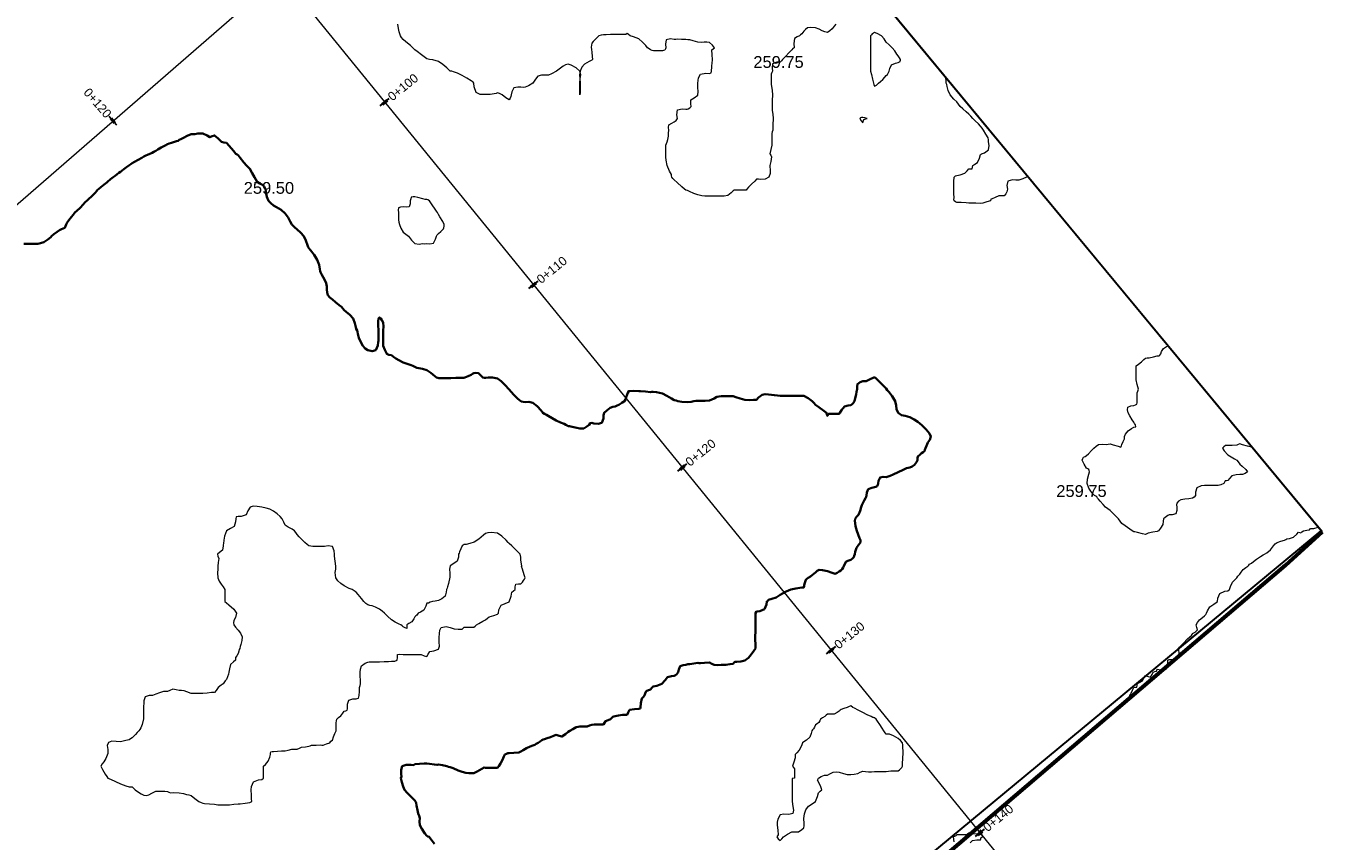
# Model space of a CAD drawing. Header units: millimetres. Extents: x -1567 to 968, y -503 to 481.
# Tile 29 of 49: x -794 to -739, y -44 to -9. Entities that reach past the tile are written whole.
import ezdxf

# ---------------------------------------------------------------- set-up
doc = ezdxf.new("R2010")
doc.units = ezdxf.units.MM
doc.layers.get('0').update_dxf_attribs({"lineweight": 0})
doc.layers.add('C-ROAD', color=7, linetype='Continuous', lineweight=0)
for name, color, linetype in [('C-ROAD-STAN-MAJR', 11, 'Continuous'), ('C-ROAD-TEXT', 11, 'Continuous'), ('C-TOPO', 7, 'Continuous'), ('C-TOPO-TEXT', 7, 'Continuous')]:
    doc.layers.add(name, color=color, linetype=linetype)
doc.styles.get("Standard").update_dxf_attribs({"font": 'arial.ttf'})

msp = doc.modelspace()

# ---------------------------------------------------------------- linework, layer by layer
at = {"lineweight": 30}
msp.add_line((-739.475, -30.761), (-820.439, 67.012), dxfattribs=at)
at = {"color": 30, "lineweight": 60, "flags": 128}
msp.add_lwpolyline([(-739.475, -30.761), (-741.035, -32.188), (-760.565, -48.848), (-784.988, -69.873), (-806.899, -86.9), (-832.483, -99.731), (-840.842, -103.021), (-855.486, -107.455), (-868.11, -110.379), (-867.075, -85.675), (-866.715, -66.449), (-865.48, -31.795), (-864.136, 10.372), (-863.462, 35.193), (-862.677, 58.462), (-845.256, 59.933), (-830.634, 63.621), (-820.439, 67.012)], dxfattribs=at)
at = {"color": 6, "lineweight": 30}
msp.add_lwpolyline([(-799.395, 41.6), (-856.812, -5.946), (-796.924, -78.268), (-739.507, -30.722)], close=True, dxfattribs=at)
at = {"layer": 'C-ROAD', "color": 8, "linetype": 'Continuous', "lineweight": 13, "flags": 128}
for points in [[(-842.394, 65.017), (-741.428, -58.97)], [(-842.394, 65.017), (-741.428, -58.97)], [(-881.356, -92.031), (-769.343, 5.309)]]:
    msp.add_lwpolyline(points, dxfattribs=at)
at = {"layer": 'C-ROAD-STAN-MAJR', "color": 14, "linetype": 'Continuous', "lineweight": 30, "true_color": 0xa50000}
for p, q in [((-779.443, -12.683), (-779.055, -12.367)), ((-790.614, -13.507), (-790.942, -13.13)), ((-773.129, -20.437), (-772.741, -20.121)), ((-766.814, -28.191), (-766.427, -27.875)), ((-760.5, -35.945), (-760.112, -35.629)), ((-754.185, -43.699), (-753.798, -43.384))]:
    msp.add_line(p, q, dxfattribs=at)
at = {"layer": 'C-ROAD-TEXT', "color": 1, "linetype": 'Continuous', "lineweight": 50}
for p, q in [((-779.346, -12.604), (-779.152, -12.446)), ((-790.696, -13.413), (-790.86, -13.224)), ((-773.032, -20.358), (-772.838, -20.2)), ((-766.717, -28.112), (-766.524, -27.954)), ((-760.403, -35.866), (-760.209, -35.708)), ((-754.088, -43.62), (-753.895, -43.463))]:
    msp.add_line(p, q, dxfattribs=at)
at = {"layer": 'C-TOPO', "color": 7, "linetype": 'Continuous', "lineweight": 9, "flags": 128}
for points in [[(-760.112, -9.214), (-760.172, -9.296), (-760.269, -9.413), (-760.367, -9.505), (-760.468, -9.563), (-760.578, -9.541), (-760.691, -9.491), (-760.81, -9.427), (-760.968, -9.364), (-761.165, -9.351), (-761.311, -9.371), (-761.401, -9.439), (-761.468, -9.508), (-761.512, -9.569), (-761.554, -9.628), (-761.603, -9.672), (-761.655, -9.714), (-761.754, -9.751), (-761.864, -9.817), (-761.885, -10.034), (-761.881, -10.214), (-761.934, -10.248), (-761.968, -10.307), (-762.071, -10.41), (-762.262, -10.6), (-762.375, -10.714), (-762.42, -10.771), (-762.468, -10.823), (-762.612, -10.831), (-762.79, -10.892), (-762.813, -11.076), (-762.79, -11.214), (-762.82, -11.272), (-762.851, -11.331), (-762.853, -11.522), (-762.851, -11.714), (-762.845, -11.779), (-762.838, -11.844), (-762.813, -12.024), (-762.789, -12.214), (-762.796, -12.295), (-762.804, -12.377), (-762.805, -12.545), (-762.804, -12.714), (-762.805, -12.795), (-762.804, -12.877), (-762.781, -13.042), (-762.76, -13.214), (-762.772, -13.305), (-762.785, -13.396), (-762.785, -13.561), (-762.785, -13.714), (-762.805, -13.785), (-762.825, -13.857), (-762.826, -14.036), (-762.825, -14.214), (-762.824, -14.285), (-762.825, -14.357), (-762.866, -14.534), (-762.901, -14.714), (-762.866, -14.782), (-762.831, -14.851), (-762.867, -15.041), (-762.906, -15.214), (-762.901, -15.28), (-762.889, -15.37), (-762.887, -15.552), (-762.945, -15.714), (-763.103, -15.787), (-763.288, -15.802), (-763.382, -15.799), (-763.468, -15.799), (-763.546, -15.872), (-763.68, -16.002), (-763.815, -16.136), (-763.89, -16.214), (-763.918, -16.264), (-763.968, -16.259), (-764.085, -16.261), (-764.298, -16.264), (-764.416, -16.266), (-764.468, -16.296), (-764.548, -16.379), (-764.692, -16.49), (-764.845, -16.519), (-764.968, -16.521), (-765.064, -16.522), (-765.161, -16.521), (-765.314, -16.519), (-765.468, -16.517), (-765.567, -16.519), (-765.665, -16.517), (-765.79, -16.5), (-765.968, -16.46), (-766.133, -16.398), (-766.313, -16.32), (-766.401, -16.281), (-766.468, -16.262), (-766.524, -16.214), (-766.637, -16.115), (-766.845, -15.933), (-766.968, -15.823), (-767.023, -15.767), (-767.068, -15.714), (-767.077, -15.656), (-767.084, -15.597), (-767.159, -15.456), (-767.266, -15.214), (-767.313, -14.988), (-767.326, -14.856), (-767.327, -14.785), (-767.326, -14.714), (-767.328, -14.536), (-767.326, -14.356), (-767.299, -14.284), (-767.269, -14.214), (-767.242, -14.111), (-767.213, -13.969), (-767.202, -13.835), (-767.198, -13.714), (-767.204, -13.596), (-767.19, -13.492), (-767.073, -13.412), (-766.968, -13.363), (-766.92, -13.335), (-766.876, -13.306), (-766.851, -13.261), (-766.831, -13.214), (-766.86, -13.059), (-766.831, -12.851), (-766.625, -12.807), (-766.468, -12.826), (-766.417, -12.822), (-766.367, -12.815), (-766.306, -12.772), (-766.246, -12.714), (-766.266, -12.59), (-766.261, -12.421), (-766.122, -12.335), (-765.968, -12.225), (-765.944, -12.078), (-765.962, -11.899), (-765.964, -11.718), (-765.937, -11.493), (-765.848, -11.334), (-765.62, -11.289), (-765.468, -11.307), (-765.399, -11.283), (-765.39, -11.214), (-765.376, -11.021), (-765.36, -10.821), (-765.346, -10.767), (-765.334, -10.714), (-765.359, -10.513), (-765.376, -10.306), (-765.31, -10.258), (-765.252, -10.214), (-765.337, -10.108), (-765.468, -9.998), (-765.579, -9.981), (-765.698, -9.983), (-765.824, -9.988), (-765.968, -9.983), (-766.157, -9.929), (-766.301, -9.88), (-766.384, -9.873), (-766.468, -9.87), (-766.652, -9.861), (-766.827, -9.854), (-766.898, -9.859), (-766.968, -9.864), (-767.116, -9.844), (-767.301, -9.88), (-767.337, -10.07), (-767.317, -10.214), (-767.338, -10.269), (-767.363, -10.318), (-767.414, -10.333), (-767.468, -10.343), (-767.651, -10.344), (-767.839, -10.343), (-767.904, -10.33), (-767.968, -10.311), (-768.031, -10.267), (-768.097, -10.214), (-768.174, -10.127), (-768.315, -9.973), (-768.468, -9.843), (-768.689, -9.751), (-768.83, -9.714), (-768.91, -9.66), (-768.968, -9.618), (-769.024, -9.658), (-769.098, -9.658), (-769.267, -9.657), (-769.468, -9.658), (-769.674, -9.66), (-769.859, -9.663), (-769.968, -9.669), (-770.068, -9.684), (-770.162, -9.714), (-770.238, -9.783), (-770.314, -9.868), (-770.401, -9.947), (-770.468, -10.02), (-770.482, -10.107), (-770.484, -10.198), (-770.478, -10.297), (-770.468, -10.407), (-770.447, -10.581), (-770.432, -10.714), (-770.468, -10.75), (-770.58, -10.794), (-770.77, -10.912), (-770.89, -11.045), (-770.961, -11.214), (-770.98, -11.359), (-770.971, -11.518), (-770.963, -11.714), (-770.96, -11.942), (-770.958, -12.133), (-770.965, -12.214), (-770.974, -12.133), (-770.974, -11.942), (-770.973, -11.714), (-770.954, -11.523), (-770.933, -11.369), (-770.975, -11.214), (-771.131, -11.062), (-771.333, -10.957), (-771.468, -10.915), (-771.577, -10.941), (-771.684, -10.998), (-771.796, -11.088), (-771.961, -11.214), (-772.17, -11.323), (-772.305, -11.377), (-772.386, -11.377), (-772.468, -11.375), (-772.592, -11.38), (-772.757, -11.425), (-772.85, -11.552), (-772.963, -11.714), (-773.153, -11.838), (-773.288, -11.893), (-773.377, -11.898), (-773.468, -11.896), (-773.603, -11.885), (-773.766, -11.916), (-773.853, -12.085), (-773.881, -12.214), (-773.898, -12.284), (-773.926, -12.358), (-773.968, -12.433), (-774.105, -12.336), (-774.267, -12.214), (-774.386, -12.163), (-774.468, -12.135), (-774.527, -12.154), (-774.604, -12.171), (-774.776, -12.198), (-774.968, -12.207), (-775.193, -12.197), (-775.366, -12.112), (-775.454, -11.873), (-775.462, -11.714), (-775.501, -11.68), (-775.582, -11.625), (-775.765, -11.505), (-775.968, -11.388), (-776.163, -11.301), (-776.331, -11.239), (-776.406, -11.214), (-776.468, -11.203), (-776.531, -11.151), (-776.613, -11.074), (-776.787, -10.923), (-776.968, -10.801), (-777.213, -10.731), (-777.355, -10.714), (-777.412, -10.703), (-777.468, -10.691), (-777.522, -10.649), (-777.581, -10.601), (-777.688, -10.518), (-777.866, -10.38), (-777.968, -10.301), (-778.01, -10.257), (-778.051, -10.214), (-778.158, -10.124), (-778.348, -9.965), (-778.468, -9.862), (-778.533, -9.788), (-778.586, -9.714), (-778.614, -9.632), (-778.635, -9.547), (-778.661, -9.396), (-778.689, -9.214)], [(-751.972, -15.669), (-752.016, -15.714), (-752.174, -15.776), (-752.343, -15.838), (-752.405, -15.839), (-752.468, -15.838), (-752.615, -15.826), (-752.806, -15.876), (-752.845, -16.069), (-752.827, -16.214), (-752.837, -16.273), (-752.85, -16.332), (-752.896, -16.411), (-752.968, -16.495), (-753.071, -16.498), (-753.187, -16.495), (-753.348, -16.568), (-753.468, -16.632), (-753.537, -16.645), (-753.55, -16.714), (-753.707, -16.763), (-753.87, -16.812), (-753.968, -16.822), (-754.17, -16.817), (-754.371, -16.811), (-754.468, -16.811), (-754.584, -16.803), (-754.787, -16.79), (-754.899, -16.783), (-754.968, -16.79), (-755.029, -16.757), (-755.093, -16.714), (-755.096, -16.653), (-755.093, -16.589), (-755.095, -16.402), (-755.097, -16.214), (-755.097, -16.149), (-755.097, -16.085), (-755.096, -15.894), (-755.093, -15.714), (-755.029, -15.652), (-754.968, -15.635), (-754.827, -15.604), (-754.638, -15.544), (-754.536, -15.44), (-754.468, -15.36), (-754.392, -15.362), (-754.321, -15.36), (-754.306, -15.29), (-754.292, -15.214), (-754.204, -15.162), (-754.095, -15.086), (-754.016, -14.898), (-753.968, -14.748), (-753.92, -14.714), (-753.797, -14.674), (-753.627, -14.555), (-753.602, -14.359), (-753.627, -14.214), (-753.631, -14.124), (-753.644, -14.037), (-753.736, -13.88), (-753.843, -13.714), (-753.903, -13.625), (-753.968, -13.54), (-754.057, -13.449), (-754.192, -13.315), (-754.294, -13.214), (-754.381, -13.12), (-754.468, -13.028), (-754.577, -12.933), (-754.724, -12.809), (-754.828, -12.714), (-754.899, -12.611), (-754.968, -12.507), (-755.099, -12.394), (-755.261, -12.214), (-755.339, -12.035), (-755.386, -11.861), (-755.402, -11.78), (-755.423, -11.714), (-755.43, -11.631), (-755.434, -11.488)], [(-742.42, -27.166), (-742.468, -27.166), (-742.529, -27.152), (-742.64, -27.121), (-742.845, -27.064), (-742.968, -27.034), (-743.031, -27.06), (-743.093, -27.088), (-743.284, -27.096), (-743.468, -27.099), (-743.523, -27.1), (-743.577, -27.105), (-743.645, -27.151), (-743.704, -27.214), (-743.632, -27.323), (-743.468, -27.491), (-743.328, -27.585), (-743.187, -27.661), (-743.097, -27.714), (-743.031, -27.798), (-742.968, -27.887), (-742.864, -27.982), (-742.714, -28.119), (-742.641, -28.214), (-742.74, -28.289), (-742.848, -28.334), (-742.908, -28.335), (-742.968, -28.334), (-743.114, -28.341), (-743.303, -28.379), (-743.408, -28.496), (-743.468, -28.587), (-743.527, -28.592), (-743.584, -28.597), (-743.612, -28.654), (-743.641, -28.714), (-743.764, -28.761), (-743.882, -28.8), (-743.968, -28.802), (-744.173, -28.802), (-744.379, -28.802), (-744.468, -28.802), (-744.602, -28.815), (-744.788, -28.893), (-744.843, -29.083), (-744.842, -29.214), (-744.896, -29.286), (-744.968, -29.34), (-745.127, -29.358), (-745.305, -29.377), (-745.388, -29.388), (-745.468, -29.406), (-745.562, -29.466), (-745.643, -29.539), (-745.648, -29.623), (-745.643, -29.714), (-745.638, -29.85), (-745.678, -30.004), (-745.839, -30.042), (-745.968, -30.039), (-746.023, -30.07), (-746.076, -30.106), (-746.139, -30.153), (-746.202, -30.214), (-746.215, -30.316), (-746.234, -30.447), (-746.331, -30.604), (-746.411, -30.714), (-746.468, -30.745), (-746.659, -30.782), (-746.859, -30.822), (-746.914, -30.848), (-746.968, -30.871), (-747.092, -30.844), (-747.304, -30.792), (-747.418, -30.764), (-747.468, -30.756), (-747.529, -30.714), (-747.633, -30.644), (-747.83, -30.508), (-747.968, -30.406), (-748.044, -30.312), (-748.116, -30.214), (-748.217, -30.108), (-748.362, -29.963), (-748.468, -29.862), (-748.565, -29.788), (-748.66, -29.714), (-748.763, -29.608), (-748.896, -29.463), (-748.968, -29.382), (-749, -29.328), (-749.031, -29.277), (-749.079, -29.245), (-749.128, -29.214), (-749.2, -29.146), (-749.294, -29.04), (-749.375, -28.909), (-749.438, -28.714), (-749.422, -28.52), (-749.374, -28.316), (-749.346, -28.214), (-749.355, -28.163), (-749.37, -28.115), (-749.417, -28.089), (-749.468, -28.063), (-749.567, -27.893), (-749.658, -27.714), (-749.632, -27.649), (-749.592, -27.59), (-749.531, -27.558), (-749.468, -27.527), (-749.391, -27.452), (-749.257, -27.316), (-749.154, -27.214), (-749.066, -27.123), (-748.968, -27.054), (-748.784, -27.045), (-748.628, -27.054), (-748.548, -27.039), (-748.468, -27.027), (-748.339, -27.065), (-748.134, -27.131), (-748.019, -27.163), (-747.991, -27.112), (-747.968, -27.053), (-747.914, -26.935), (-747.863, -26.819), (-747.863, -26.766), (-747.863, -26.714), (-747.81, -26.618), (-747.704, -26.477), (-747.562, -26.372), (-747.468, -26.319), (-747.375, -26.307), (-747.394, -26.214), (-747.428, -26.164), (-747.468, -26.108), (-747.53, -26.015), (-747.635, -25.846), (-747.704, -25.714), (-747.734, -25.58), (-747.717, -25.465), (-747.588, -25.418), (-747.468, -25.404), (-747.398, -25.376), (-747.338, -25.344), (-747.322, -25.281), (-747.315, -25.214), (-747.32, -25.039), (-747.322, -24.859), (-747.295, -24.786), (-747.27, -24.714), (-747.317, -24.508), (-747.366, -24.316), (-747.367, -24.265), (-747.366, -24.214), (-747.366, -24.015), (-747.366, -23.816), (-747.365, -23.764), (-747.361, -23.714), (-747.269, -23.64), (-747.141, -23.54), (-747.045, -23.452), (-746.968, -23.389), (-746.89, -23.378), (-746.81, -23.372), (-746.63, -23.33), (-746.468, -23.292), (-746.384, -23.297), (-746.353, -23.259), (-746.321, -23.214), (-746.285, -23.113), (-746.207, -22.974), (-746.083, -22.896), (-746.007, -22.872)], [(-747.623, -37.808), (-747.639, -37.714), (-747.608, -37.661), (-747.572, -37.61), (-747.523, -37.488), (-747.468, -37.37), (-747.398, -37.361), (-747.331, -37.351), (-747.323, -37.284), (-747.315, -37.214), (-747.225, -37.162), (-747.1, -37.082), (-747.031, -36.959), (-746.968, -36.866), (-746.859, -36.899), (-746.751, -36.931), (-746.681, -36.82), (-746.635, -36.714), (-746.566, -36.692), (-746.505, -36.677), (-746.468, -36.596), (-746.312, -36.625), (-746.086, -36.596), (-746.013, -36.375), (-746.014, -36.214), (-745.968, -36.175), (-745.8, -36.18), (-745.571, -36.111), (-745.542, -35.885), (-745.571, -35.714), (-745.524, -35.653), (-745.468, -35.596), (-745.361, -35.488), (-745.183, -35.31), (-745.086, -35.214), (-745.012, -35.169), (-744.991, -35.124), (-744.968, -35.076), (-744.865, -35.017), (-744.755, -34.927), (-744.784, -34.823), (-744.82, -34.714), (-744.766, -34.61), (-744.677, -34.504), (-744.554, -34.393), (-744.468, -34.325), (-744.411, -34.271), (-744.382, -34.214), (-744.338, -34.112), (-744.235, -33.947), (-744.073, -33.826), (-743.968, -33.768), (-743.917, -33.714), (-743.898, -33.579), (-743.807, -33.374), (-743.603, -33.283), (-743.468, -33.264), (-743.405, -33.214), (-743.36, -33.084), (-743.281, -32.901), (-743.169, -32.781), (-743.091, -32.714), (-743.043, -32.639), (-743.007, -32.599), (-742.968, -32.557), (-742.91, -32.477), (-742.818, -32.363), (-742.705, -32.272), (-742.625, -32.214), (-742.585, -32.172), (-742.548, -32.134), (-742.468, -32.087), (-742.389, -32.022), (-742.26, -31.922), (-742.087, -31.811), (-741.968, -31.739), (-741.914, -31.714), (-741.822, -31.652), (-741.661, -31.52), (-741.533, -31.362), (-741.468, -31.267), (-741.422, -31.239), (-741.375, -31.214), (-741.223, -31.163), (-741.069, -31.112), (-741.019, -31.085), (-740.968, -31.058), (-740.858, -31.04), (-740.693, -30.989), (-740.55, -30.861), (-740.468, -30.77), (-740.382, -30.8), (-740.327, -30.76), (-740.259, -30.714), (-740.125, -30.691), (-740.008, -30.674), (-739.968, -30.616), (-739.829, -30.617), (-739.643, -30.558)], [(-754.403, -43.966), (-754.314, -43.868), (-754.121, -43.842), (-753.968, -43.835), (-753.941, -43.74), (-753.941, -43.74), (-753.934, -43.736), (-753.904, -43.724), (-753.884, -43.714), (-753.914, -43.565), (-753.968, -43.415), (-754.022, -43.493), (-754.089, -43.592), (-754.291, -43.583), (-754.468, -43.559), (-754.514, -43.59), (-754.56, -43.622), (-754.768, -43.623), (-754.968, -43.622), (-755.011, -43.67), (-755.066, -43.688), (-755.122, -43.714), (-755.097, -43.915)]]:
    msp.add_lwpolyline(points, dxfattribs=at)
for points in [[(-757.38, -10.801), (-757.376, -10.79), (-757.365, -10.747), (-757.36, -10.714), (-757.405, -10.649), (-757.468, -10.565), (-757.521, -10.483), (-757.61, -10.348), (-757.712, -10.214), (-757.842, -10.092), (-757.968, -9.977), (-758.062, -9.839), (-758.166, -9.714), (-758.353, -9.608), (-758.468, -9.57), (-758.515, -9.592), (-758.561, -9.621), (-758.598, -9.665), (-758.63, -9.714), (-758.632, -9.875), (-758.63, -10.051), (-758.63, -10.132), (-758.63, -10.214), (-758.63, -10.382), (-758.63, -10.551), (-758.63, -10.632), (-758.63, -10.714), (-758.63, -10.882), (-758.63, -11.051), (-758.632, -11.133), (-758.63, -11.214), (-758.6, -11.345), (-758.547, -11.552), (-758.519, -11.662), (-758.507, -11.714), (-758.49, -11.777), (-758.468, -11.841), (-758.38, -11.801), (-758.337, -11.76), (-758.29, -11.714), (-758.216, -11.652), (-758.118, -11.564), (-758.03, -11.466), (-757.968, -11.392), (-757.921, -11.345), (-757.88, -11.301), (-757.841, -11.214), (-757.816, -11.101), (-757.74, -10.942), (-757.581, -10.866), (-757.468, -10.841), (-757.38, -10.801)], [(-759.011, -13.17), (-759.02, -13.174), (-759.063, -13.195), (-759.091, -13.214), (-759.036, -13.312), (-758.968, -13.404), (-758.943, -13.342), (-758.914, -13.267), (-758.838, -13.239), (-758.777, -13.214), (-758.872, -13.187), (-758.968, -13.17), (-759.011, -13.17)], [(-776.768, -17.914), (-776.76, -17.899), (-776.744, -17.86), (-776.727, -17.793), (-776.723, -17.714), (-776.789, -17.584), (-776.904, -17.396), (-776.968, -17.295), (-777.007, -17.214), (-777.054, -17.15), (-777.116, -17.065), (-777.237, -16.881), (-777.351, -16.714), (-777.414, -16.677), (-777.468, -16.652), (-777.529, -16.653), (-777.638, -16.626), (-777.842, -16.576), (-777.968, -16.548), (-778.049, -16.547), (-778.121, -16.561), (-778.148, -16.631), (-778.165, -16.714), (-778.169, -16.839), (-778.208, -16.974), (-778.337, -16.989), (-778.468, -16.974), (-778.579, -16.984), (-778.669, -17.013), (-778.678, -17.105), (-778.669, -17.214), (-778.671, -17.363), (-778.669, -17.513), (-778.651, -17.614), (-778.625, -17.714), (-778.564, -17.869), (-778.468, -18.045), (-778.36, -18.132), (-778.243, -18.214), (-778.119, -18.377), (-777.968, -18.525), (-777.784, -18.547), (-777.651, -18.531), (-777.559, -18.532), (-777.468, -18.531), (-777.335, -18.538), (-777.177, -18.504), (-777.089, -18.339), (-777.057, -18.214), (-777.027, -18.154), (-776.968, -18.095), (-776.875, -18.02), (-776.768, -17.914)], [(-773.448, -32.234), (-773.446, -32.231), (-773.437, -32.221), (-773.431, -32.214), (-773.445, -32.121), (-773.468, -31.967), (-773.478, -31.838), (-773.507, -31.714), (-773.642, -31.564), (-773.855, -31.363), (-773.968, -31.26), (-774.018, -31.214), (-774.101, -31.123), (-774.282, -30.947), (-774.468, -30.817), (-774.728, -30.787), (-774.877, -30.804), (-774.968, -30.827), (-775.061, -30.908), (-775.256, -31.069), (-775.456, -31.201), (-775.638, -31.263), (-775.8, -31.293), (-775.877, -31.304), (-775.924, -31.33), (-775.968, -31.361), (-776.021, -31.484), (-776.071, -31.61), (-776.095, -31.662), (-776.118, -31.714), (-776.123, -31.834), (-776.169, -32.012), (-776.316, -32.101), (-776.468, -32.211), (-776.499, -32.351), (-776.487, -32.515), (-776.489, -32.693), (-776.546, -32.954), (-776.588, -33.094), (-776.606, -33.154), (-776.625, -33.214), (-776.638, -33.329), (-776.691, -33.491), (-776.82, -33.603), (-776.968, -33.677), (-777.111, -33.702), (-777.225, -33.714), (-777.325, -33.753), (-777.397, -33.784), (-777.468, -33.784), (-777.506, -33.914), (-777.589, -34.092), (-777.733, -34.176), (-777.836, -34.214), (-777.884, -34.298), (-777.925, -34.334), (-777.968, -34.371), (-778.016, -34.46), (-778.099, -34.583), (-778.221, -34.66), (-778.31, -34.714), (-778.31, -34.799), (-778.31, -34.871), (-778.389, -34.837), (-778.468, -34.788), (-778.514, -34.751), (-778.559, -34.714), (-778.64, -34.677), (-778.802, -34.601), (-778.968, -34.501), (-779.138, -34.342), (-779.255, -34.214), (-779.358, -34.123), (-779.468, -34.044), (-779.637, -33.96), (-779.779, -33.903), (-779.875, -33.887), (-779.968, -33.865), (-780.052, -33.801), (-780.141, -33.714), (-780.24, -33.595), (-780.378, -33.423), (-780.468, -33.317), (-780.546, -33.262), (-780.629, -33.214), (-780.764, -33.163), (-780.968, -33.06), (-781.108, -32.96), (-781.239, -32.843), (-781.328, -32.714), (-781.349, -32.493), (-781.328, -32.354), (-781.327, -32.284), (-781.328, -32.214), (-781.355, -32.001), (-781.381, -31.8), (-781.379, -31.714), (-781.389, -31.571), (-781.468, -31.382), (-781.654, -31.356), (-781.799, -31.382), (-781.884, -31.382), (-781.968, -31.382), (-782.133, -31.383), (-782.299, -31.382), (-782.385, -31.375), (-782.468, -31.358), (-782.547, -31.297), (-782.637, -31.214), (-782.737, -31.117), (-782.878, -30.977), (-782.968, -30.882), (-783.021, -30.796), (-783.076, -30.714), (-783.178, -30.654), (-783.341, -30.565), (-783.468, -30.476), (-783.537, -30.348), (-783.602, -30.214), (-783.687, -30.114), (-783.807, -30.002), (-783.968, -29.89), (-784.131, -29.805), (-784.281, -29.754), (-784.465, -29.716), (-784.665, -29.683), (-784.831, -29.675), (-784.966, -29.716), (-785.054, -29.878), (-785.134, -30.047), (-785.338, -30.113), (-785.468, -30.117), (-785.558, -30.123), (-785.571, -30.214), (-785.577, -30.34), (-785.643, -30.539), (-785.8, -30.622), (-785.966, -30.714), (-786.052, -30.951), (-786.071, -31.111), (-786.081, -31.162), (-786.091, -31.214), (-786.099, -31.354), (-786.139, -31.543), (-786.258, -31.645), (-786.351, -31.714), (-786.327, -31.798), (-786.292, -31.889), (-786.31, -32.059), (-786.333, -32.214), (-786.333, -32.281), (-786.333, -32.349), (-786.343, -32.497), (-786.333, -32.714), (-786.273, -32.86), (-786.196, -32.985), (-786.11, -33.097), (-786.04, -33.214), (-786.028, -33.364), (-786.034, -33.548), (-786.04, -33.641), (-786.03, -33.714), (-785.968, -33.776), (-785.859, -33.866), (-785.659, -34.048), (-785.538, -34.214), (-785.586, -34.396), (-785.659, -34.523), (-785.663, -34.62), (-785.65, -34.714), (-785.577, -34.809), (-785.468, -34.941), (-785.364, -35.063), (-785.292, -35.214), (-785.307, -35.378), (-785.358, -35.55), (-785.389, -35.635), (-785.403, -35.714), (-785.421, -35.761), (-785.438, -35.834), (-785.468, -35.932), (-785.53, -36.024), (-785.582, -36.099), (-785.583, -36.157), (-785.586, -36.214), (-785.673, -36.278), (-785.79, -36.391), (-785.841, -36.578), (-785.858, -36.714), (-785.874, -36.808), (-785.918, -36.914), (-785.968, -37.026), (-786.013, -37.08), (-786.054, -37.128), (-786.104, -37.214), (-786.187, -37.272), (-786.311, -37.37), (-786.407, -37.494), (-786.468, -37.578), (-786.529, -37.586), (-786.594, -37.588), (-786.784, -37.604), (-786.968, -37.619), (-787.063, -37.619), (-787.222, -37.627), (-787.468, -37.619), (-787.645, -37.56), (-787.765, -37.51), (-787.866, -37.503), (-787.968, -37.498), (-788.096, -37.463), (-788.242, -37.439), (-788.371, -37.492), (-788.468, -37.545), (-788.552, -37.545), (-788.637, -37.545), (-788.807, -37.6), (-788.968, -37.659), (-789.035, -37.687), (-789.103, -37.714), (-789.243, -37.71), (-789.421, -37.76), (-789.473, -37.942), (-789.468, -38.078), (-789.48, -38.134), (-789.492, -38.19), (-789.486, -38.289), (-789.479, -38.488), (-789.488, -38.694), (-789.547, -38.945), (-789.597, -39.084), (-789.638, -39.15), (-789.683, -39.214), (-789.747, -39.281), (-789.824, -39.358), (-789.901, -39.435), (-789.968, -39.499), (-790.031, -39.544), (-790.097, -39.584), (-790.231, -39.626), (-790.468, -39.675), (-790.646, -39.667), (-790.825, -39.648), (-790.968, -39.697), (-791.02, -39.835), (-791.003, -40.006), (-791.005, -40.176), (-791.086, -40.382), (-791.164, -40.518), (-791.245, -40.616), (-791.298, -40.714), (-791.232, -40.852), (-791.106, -41.045), (-791.035, -41.146), (-790.993, -41.214), (-790.89, -41.264), (-790.674, -41.364), (-790.468, -41.454), (-790.231, -41.541), (-790.099, -41.583), (-790.032, -41.581), (-789.968, -41.583), (-789.911, -41.641), (-789.843, -41.714), (-789.744, -41.781), (-789.584, -41.882), (-789.468, -41.941), (-789.36, -41.947), (-789.252, -41.93), (-789.137, -41.858), (-788.968, -41.776), (-788.785, -41.763), (-788.579, -41.775), (-788.468, -41.786), (-788.407, -41.811), (-788.346, -41.836), (-788.196, -41.831), (-787.968, -41.836), (-787.79, -41.875), (-787.667, -41.912), (-787.565, -41.931), (-787.468, -41.957), (-787.3, -42.086), (-787.139, -42.214), (-787.042, -42.255), (-786.968, -42.281), (-786.893, -42.288), (-786.686, -42.306), (-786.468, -42.325), (-786.403, -42.335), (-786.338, -42.344), (-786.153, -42.344), (-785.968, -42.344), (-785.902, -42.345), (-785.836, -42.346), (-785.647, -42.324), (-785.468, -42.304), (-785.378, -42.304), (-785.172, -42.28), (-784.968, -42.255), (-784.893, -42.214), (-784.897, -42.096), (-784.907, -41.884), (-784.913, -41.769), (-784.911, -41.714), (-784.899, -41.577), (-784.813, -41.369), (-784.607, -41.285), (-784.468, -41.271), (-784.397, -41.214), (-784.395, -41.1), (-784.396, -40.897), (-784.397, -40.784), (-784.394, -40.714), (-784.313, -40.635), (-784.192, -40.49), (-784.126, -40.323), (-784.099, -40.214), (-784.094, -40.152), (-784.085, -40.096), (-784.03, -40.086), (-783.968, -40.083), (-783.803, -40.069), (-783.626, -40.056), (-783.547, -40.061), (-783.468, -40.064), (-783.34, -40.031), (-783.189, -39.993), (-783.075, -39.992), (-782.968, -39.989), (-782.872, -39.949), (-782.775, -39.906), (-782.607, -39.881), (-782.468, -39.864), (-782.415, -39.842), (-782.361, -39.82), (-782.164, -39.813), (-781.968, -39.808), (-781.917, -39.813), (-781.866, -39.816), (-781.718, -39.766), (-781.577, -39.714), (-781.538, -39.644), (-781.468, -39.605), (-781.418, -39.464), (-781.366, -39.316), (-781.337, -39.265), (-781.312, -39.214), (-781.311, -39.048), (-781.312, -38.87), (-781.299, -38.79), (-781.277, -38.714), (-781.205, -38.648), (-781.113, -38.569), (-781.031, -38.457), (-780.968, -38.371), (-780.905, -38.354), (-780.846, -38.336), (-780.833, -38.278), (-780.826, -38.214), (-780.827, -38.081), (-780.774, -37.907), (-780.599, -37.855), (-780.468, -37.855), (-780.413, -37.84), (-780.362, -37.82), (-780.344, -37.769), (-780.332, -37.714), (-780.326, -37.545), (-780.318, -37.364), (-780.297, -37.289), (-780.277, -37.214), (-780.283, -37.054), (-780.293, -36.888), (-780.295, -36.801), (-780.293, -36.714), (-780.284, -36.592), (-780.237, -36.445), (-780.084, -36.34), (-779.968, -36.289), (-779.907, -36.275), (-779.834, -36.276), (-779.667, -36.277), (-779.468, -36.275), (-779.271, -36.269), (-779.093, -36.261), (-778.968, -36.252), (-778.825, -36.246), (-778.716, -36.214), (-778.713, -36.091), (-778.709, -35.973), (-778.602, -35.959), (-778.468, -35.973), (-778.338, -35.973), (-778.209, -35.973), (-778.088, -35.973), (-777.968, -35.973), (-777.841, -35.968), (-777.709, -35.973), (-777.58, -36.028), (-777.468, -36.056), (-777.405, -35.957), (-777.342, -35.84), (-777.165, -35.817), (-776.968, -35.749), (-776.925, -35.615), (-776.933, -35.44), (-776.933, -35.249), (-776.925, -35.074), (-776.917, -34.93), (-776.858, -34.824), (-776.639, -34.786), (-776.468, -34.817), (-776.387, -34.846), (-776.306, -34.876), (-776.129, -34.89), (-775.968, -34.892), (-775.922, -34.849), (-775.877, -34.805), (-775.675, -34.806), (-775.468, -34.805), (-775.409, -34.762), (-775.352, -34.714), (-775.251, -34.656), (-775.081, -34.559), (-774.968, -34.492), (-774.891, -34.428), (-774.813, -34.369), (-774.625, -34.307), (-774.468, -34.262), (-774.42, -34.214), (-774.402, -34.079), (-774.313, -33.869), (-774.141, -33.801), (-773.968, -33.731), (-773.885, -33.498), (-773.859, -33.323), (-773.787, -33.268), (-773.717, -33.214), (-773.711, -33.103), (-773.691, -32.99), (-773.579, -32.971), (-773.468, -32.966), (-773.405, -32.894), (-773.358, -32.824), (-773.322, -32.769), (-773.294, -32.714), (-773.333, -32.581), (-773.408, -32.354), (-773.448, -32.234)], [(-758.468, -38.661), (-758.478, -38.657), (-758.515, -38.647), (-758.543, -38.639), (-758.615, -38.605), (-758.776, -38.528), (-758.968, -38.434), (-759.159, -38.337), (-759.32, -38.253), (-759.393, -38.214), (-759.468, -38.153), (-759.539, -38.178), (-759.631, -38.214), (-759.764, -38.26), (-759.879, -38.302), (-759.924, -38.337), (-759.968, -38.372), (-760.052, -38.431), (-760.184, -38.498), (-760.345, -38.502), (-760.468, -38.498), (-760.524, -38.548), (-760.578, -38.604), (-760.668, -38.657), (-760.755, -38.714), (-760.791, -38.784), (-760.827, -38.855), (-760.895, -38.905), (-760.968, -38.96), (-761.018, -39.049), (-761.056, -39.125), (-761.093, -39.169), (-761.129, -39.214), (-761.153, -39.32), (-761.21, -39.471), (-761.357, -39.599), (-761.468, -39.671), (-761.518, -39.714), (-761.571, -39.844), (-761.657, -40.025), (-761.759, -40.138), (-761.832, -40.214), (-761.831, -40.283), (-761.827, -40.355), (-761.888, -40.537), (-761.944, -40.714), (-761.906, -40.765), (-761.865, -40.817), (-761.86, -41.02), (-761.865, -41.214), (-761.956, -41.226), (-761.958, -41.307), (-761.956, -41.492), (-761.956, -41.714), (-761.959, -41.89), (-761.963, -42.033), (-761.963, -42.214), (-761.931, -42.414), (-761.897, -42.578), (-761.937, -42.714), (-762.099, -42.767), (-762.308, -42.751), (-762.468, -42.774), (-762.566, -42.956), (-762.59, -43.092), (-762.591, -43.153), (-762.59, -43.214), (-762.571, -43.422), (-762.556, -43.626), (-762.585, -43.67), (-762.61, -43.714), (-762.553, -43.79), (-762.468, -43.858), (-762.398, -43.799), (-762.323, -43.714), (-762.165, -43.601), (-761.968, -43.493), (-761.829, -43.493), (-761.692, -43.49), (-761.548, -43.395), (-761.468, -43.319), (-761.446, -43.236), (-761.453, -43.137), (-761.462, -42.933), (-761.444, -42.737), (-761.382, -42.558), (-761.272, -42.41), (-761.118, -42.314), (-760.973, -42.214), (-760.886, -41.993), (-760.848, -41.834), (-760.77, -41.774), (-760.705, -41.714), (-760.747, -41.592), (-760.835, -41.403), (-760.883, -41.298), (-760.849, -41.214), (-760.727, -41.149), (-760.594, -41.087), (-760.531, -41.091), (-760.468, -41.094), (-760.367, -41.033), (-760.221, -40.961), (-760.096, -40.953), (-759.968, -40.969), (-759.776, -41.017), (-759.623, -41.059), (-759.545, -41.064), (-759.468, -41.064), (-759.329, -41.046), (-759.167, -41.015), (-759.068, -40.961), (-758.968, -40.915), (-758.854, -40.929), (-758.728, -40.954), (-758.594, -40.949), (-758.468, -40.94), (-758.355, -40.939), (-758.242, -40.94), (-758.099, -40.941), (-757.968, -40.94), (-757.87, -40.925), (-757.771, -40.91), (-757.609, -40.909), (-757.468, -40.906), (-757.411, -40.869), (-757.357, -40.825), (-757.313, -40.771), (-757.276, -40.714), (-757.272, -40.573), (-757.271, -40.41), (-757.263, -40.312), (-757.255, -40.214), (-757.255, -40.07), (-757.26, -39.922), (-757.264, -39.815), (-757.283, -39.714), (-757.357, -39.622), (-757.468, -39.529), (-757.665, -39.424), (-757.827, -39.355), (-757.899, -39.357), (-757.968, -39.355), (-758.019, -39.293), (-758.07, -39.214), (-758.14, -39.101), (-758.235, -38.947), (-758.333, -38.8), (-758.393, -38.714), (-758.468, -38.661)]]:
    msp.add_lwpolyline(points, close=True, dxfattribs=at)
at = {"layer": 'C-TOPO', "color": 7, "linetype": 'Continuous', "lineweight": 35, "flags": 128}
msp.add_lwpolyline([(-777.14, -44), (-777.296, -43.813), (-777.37, -43.714), (-777.42, -43.687), (-777.468, -43.659), (-777.542, -43.562), (-777.674, -43.373), (-777.761, -43.214), (-777.769, -43.051), (-777.761, -42.921), (-777.793, -42.817), (-777.83, -42.714), (-777.859, -42.572), (-777.898, -42.371), (-777.921, -42.261), (-777.943, -42.211), (-777.968, -42.162), (-778.085, -42.046), (-778.296, -41.838), (-778.417, -41.714), (-778.445, -41.645), (-778.468, -41.573), (-778.518, -41.385), (-778.562, -41.214), (-778.538, -41.144), (-778.551, -41.053), (-778.558, -40.871), (-778.503, -40.714), (-778.334, -40.653), (-778.126, -40.651), (-778.022, -40.66), (-777.968, -40.625), (-777.779, -40.613), (-777.58, -40.601), (-777.524, -40.601), (-777.468, -40.601), (-777.347, -40.616), (-777.14, -40.641), (-777.027, -40.654), (-776.968, -40.637), (-776.804, -40.672), (-776.62, -40.714), (-776.544, -40.73), (-776.468, -40.748), (-776.349, -40.799), (-776.139, -40.887), (-775.968, -40.951), (-775.808, -40.985), (-775.682, -41), (-775.574, -41.007), (-775.468, -41), (-775.328, -40.933), (-775.127, -40.825), (-775.023, -40.768), (-774.968, -40.778), (-774.904, -40.778), (-774.79, -40.779), (-774.583, -40.78), (-774.468, -40.778), (-774.414, -40.714), (-774.341, -40.598), (-774.246, -40.435), (-774.19, -40.305), (-774.148, -40.214), (-774.081, -40.18), (-774.023, -40.159), (-773.968, -40.157), (-773.766, -40.142), (-773.557, -40.124), (-773.468, -40.085), (-773.379, -40.032), (-773.233, -39.949), (-773.071, -39.877), (-772.968, -39.835), (-772.881, -39.801), (-772.819, -39.762), (-772.742, -39.714), (-772.653, -39.656), (-772.576, -39.606), (-772.522, -39.583), (-772.468, -39.562), (-772.362, -39.527), (-772.208, -39.474), (-772.086, -39.419), (-771.968, -39.383), (-771.848, -39.42), (-771.732, -39.45), (-771.577, -39.351), (-771.468, -39.258), (-771.392, -39.214), (-771.268, -39.137), (-771.126, -39.055), (-771.048, -39.037), (-770.968, -39.025), (-770.819, -39.027), (-770.657, -39.025), (-770.562, -38.989), (-770.468, -38.953), (-770.359, -38.947), (-770.235, -38.946), (-770.085, -38.947), (-769.968, -38.937), (-769.924, -38.872), (-769.88, -38.801), (-769.771, -38.755), (-769.666, -38.714), (-769.616, -38.659), (-769.572, -38.61), (-769.521, -38.598), (-769.468, -38.589), (-769.323, -38.559), (-769.155, -38.527), (-769.057, -38.533), (-768.968, -38.527), (-768.921, -38.43), (-768.86, -38.322), (-768.646, -38.285), (-768.468, -38.275), (-768.416, -38.265), (-768.4, -38.214), (-768.378, -38.036), (-768.345, -37.837), (-768.289, -37.775), (-768.229, -37.714), (-768.195, -37.624), (-768.15, -37.532), (-768.057, -37.487), (-767.968, -37.452), (-767.911, -37.389), (-767.854, -37.328), (-767.709, -37.296), (-767.489, -37.214), (-767.352, -37.062), (-767.247, -36.934), (-767.08, -36.883), (-766.968, -36.868), (-766.917, -36.842), (-766.869, -36.813), (-766.829, -36.766), (-766.792, -36.714), (-766.77, -36.603), (-766.715, -36.467), (-766.584, -36.417), (-766.468, -36.401), (-766.388, -36.386), (-766.308, -36.374), (-766.132, -36.35), (-765.968, -36.329), (-765.908, -36.331), (-765.848, -36.333), (-765.675, -36.317), (-765.468, -36.311), (-765.368, -36.362), (-765.268, -36.414), (-765.113, -36.418), (-764.968, -36.41), (-764.87, -36.412), (-764.771, -36.41), (-764.605, -36.385), (-764.468, -36.359), (-764.433, -36.321), (-764.398, -36.284), (-764.312, -36.281), (-764.138, -36.271), (-763.968, -36.228), (-763.819, -36.116), (-763.706, -35.975), (-763.58, -35.807), (-763.519, -35.714), (-763.519, -35.662), (-763.521, -35.545), (-763.524, -35.331), (-763.525, -35.214), (-763.524, -35.158), (-763.523, -35.041), (-763.52, -34.829), (-763.519, -34.714), (-763.519, -34.663), (-763.519, -34.547), (-763.52, -34.333), (-763.519, -34.214), (-763.468, -34.15), (-763.335, -34.133), (-763.136, -34.046), (-763.052, -33.844), (-763.038, -33.714), (-762.988, -33.694), (-762.968, -33.644), (-762.819, -33.602), (-762.636, -33.546), (-762.551, -33.492), (-762.468, -33.436), (-762.373, -33.381), (-762.208, -33.294), (-762.013, -33.214), (-761.807, -33.164), (-761.63, -33.14), (-761.549, -33.132), (-761.468, -33.132), (-761.43, -32.97), (-761.386, -32.796), (-761.334, -32.753), (-761.277, -32.714), (-761.189, -32.653), (-761.095, -32.587), (-761.032, -32.534), (-760.968, -32.482), (-760.894, -32.424), (-760.808, -32.374), (-760.677, -32.386), (-760.468, -32.434), (-760.265, -32.504), (-760.138, -32.544), (-760.048, -32.503), (-759.968, -32.45), (-759.897, -32.399), (-759.835, -32.347), (-759.797, -32.282), (-759.762, -32.214), (-759.722, -32.119), (-759.662, -32.019), (-759.562, -31.979), (-759.468, -31.951), (-759.4, -31.892), (-759.347, -31.835), (-759.326, -31.775), (-759.308, -31.714), (-759.287, -31.605), (-759.237, -31.444), (-759.135, -31.299), (-759.063, -31.214), (-759.066, -31.116), (-759.099, -31.036), (-759.165, -30.876), (-759.223, -30.714), (-759.27, -30.517), (-759.29, -30.392), (-759.297, -30.301), (-759.29, -30.214), (-759.227, -30.132), (-759.147, -30.034), (-759.079, -29.866), (-759.026, -29.714), (-758.998, -29.629), (-758.968, -29.545), (-758.905, -29.432), (-758.849, -29.333), (-758.824, -29.274), (-758.802, -29.214), (-758.787, -29.097), (-758.732, -28.95), (-758.584, -28.89), (-758.468, -28.872), (-758.411, -28.85), (-758.358, -28.824), (-758.331, -28.771), (-758.309, -28.714), (-758.29, -28.592), (-758.232, -28.45), (-758.094, -28.432), (-757.968, -28.444), (-757.882, -28.417), (-757.797, -28.384), (-757.673, -28.325), (-757.468, -28.227), (-757.247, -28.125), (-757.115, -28.067), (-757.041, -28.051), (-756.968, -28.034), (-756.874, -27.991), (-756.763, -27.919), (-756.69, -27.809), (-756.648, -27.714), (-756.637, -27.635), (-756.623, -27.559), (-756.549, -27.488), (-756.468, -27.424), (-756.404, -27.378), (-756.349, -27.333), (-756.324, -27.275), (-756.302, -27.214), (-756.265, -27.117), (-756.206, -26.976), (-756.121, -26.851), (-756.07, -26.714), (-756.129, -26.585), (-756.268, -26.413), (-756.453, -26.229), (-756.629, -26.087), (-756.786, -25.991), (-756.968, -25.899), (-757.159, -25.838), (-757.32, -25.806), (-757.462, -25.714), (-757.533, -25.562), (-757.542, -25.4), (-757.587, -25.214), (-757.719, -25.004), (-757.864, -24.826), (-757.934, -24.748), (-757.968, -24.685), (-758.091, -24.561), (-758.316, -24.335), (-758.439, -24.214), (-758.497, -24.214), (-758.648, -24.287), (-758.818, -24.363), (-758.893, -24.363), (-758.968, -24.363), (-759.079, -24.411), (-759.191, -24.49), (-759.207, -24.596), (-759.206, -24.714), (-759.225, -24.824), (-759.249, -24.933), (-759.289, -25.092), (-759.322, -25.214), (-759.348, -25.26), (-759.376, -25.305), (-759.419, -25.345), (-759.468, -25.383), (-759.579, -25.398), (-759.736, -25.445), (-759.862, -25.598), (-759.931, -25.714), (-759.968, -25.761), (-760.085, -25.761), (-760.301, -25.759), (-760.421, -25.761), (-760.468, -25.839), (-760.483, -25.782), (-760.502, -25.714), (-760.618, -25.627), (-760.83, -25.475), (-760.968, -25.373), (-761.04, -25.292), (-761.112, -25.214), (-761.285, -25.094), (-761.468, -24.991), (-761.578, -24.984), (-761.691, -24.991), (-761.818, -24.987), (-761.968, -24.983), (-762.113, -24.983), (-762.238, -24.983), (-762.353, -24.984), (-762.468, -24.983), (-762.588, -24.977), (-762.715, -24.967), (-762.839, -24.947), (-762.968, -24.93), (-763.104, -24.921), (-763.239, -24.943), (-763.384, -25.063), (-763.468, -25.157), (-763.524, -25.157), (-763.598, -25.164), (-763.768, -25.17), (-763.968, -25.157), (-764.171, -25.107), (-764.356, -25.041), (-764.468, -25.004), (-764.572, -25.001), (-764.677, -25.004), (-764.827, -25.003), (-764.968, -25.004), (-765.062, -25.012), (-765.153, -25.028), (-765.272, -25.099), (-765.468, -25.187), (-765.656, -25.206), (-765.856, -25.203), (-765.968, -25.199), (-766.049, -25.205), (-766.129, -25.214), (-766.244, -25.239), (-766.419, -25.263), (-766.642, -25.242), (-766.807, -25.214), (-766.888, -25.194), (-766.968, -25.17), (-767.076, -25.106), (-767.272, -24.991), (-767.468, -24.897), (-767.723, -24.835), (-767.864, -24.818), (-767.916, -24.822), (-767.968, -24.828), (-768.182, -24.809), (-768.392, -24.79), (-768.468, -24.789), (-768.673, -24.783), (-768.892, -24.789), (-768.935, -24.857), (-768.968, -24.938), (-769.007, -25.051), (-769.038, -25.143), (-769.076, -25.214), (-769.183, -25.288), (-769.311, -25.371), (-769.388, -25.405), (-769.468, -25.436), (-769.567, -25.462), (-769.68, -25.501), (-769.829, -25.614), (-769.941, -25.714), (-769.956, -25.764), (-769.968, -25.817), (-769.971, -25.959), (-770.039, -26.143), (-770.189, -26.175), (-770.374, -26.159), (-770.468, -26.143), (-770.529, -26.152), (-770.576, -26.214), (-770.679, -26.295), (-770.802, -26.38), (-770.884, -26.383), (-770.968, -26.376), (-771.097, -26.348), (-771.299, -26.3), (-771.407, -26.275), (-771.468, -26.275), (-771.514, -26.247), (-771.569, -26.214), (-771.641, -26.182), (-771.791, -26.115), (-771.968, -26.03), (-772.151, -25.931), (-772.31, -25.84), (-772.384, -25.798), (-772.468, -25.76), (-772.539, -25.714), (-772.612, -25.619), (-772.776, -25.434), (-772.968, -25.284), (-773.135, -25.249), (-773.287, -25.261), (-773.455, -25.227), (-773.621, -25.105), (-773.778, -24.93), (-773.968, -24.727), (-774.154, -24.53), (-774.304, -24.369), (-774.468, -24.258), (-774.672, -24.215), (-774.859, -24.219), (-774.953, -24.228), (-775.02, -24.224), (-775.085, -24.214), (-775.172, -24.121), (-775.276, -24.022), (-775.379, -24.013), (-775.468, -24.022), (-775.525, -24.06), (-775.581, -24.101), (-775.715, -24.16), (-775.844, -24.214), (-775.898, -24.222), (-775.953, -24.228), (-776.04, -24.23), (-776.225, -24.233), (-776.447, -24.235), (-776.67, -24.236), (-776.859, -24.236), (-776.947, -24.235), (-777, -24.226), (-777.052, -24.214), (-777.128, -24.149), (-777.288, -24.019), (-777.468, -23.905), (-777.649, -23.842), (-777.809, -23.809), (-777.884, -23.797), (-777.968, -23.756), (-778.052, -23.714), (-778.133, -23.689), (-778.299, -23.637), (-778.468, -23.575), (-778.653, -23.481), (-778.777, -23.405), (-778.877, -23.331), (-778.968, -23.269), (-779.071, -23.245), (-779.165, -23.214), (-779.249, -23.042), (-779.31, -22.872), (-779.312, -22.793), (-779.31, -22.714), (-779.31, -22.543), (-779.31, -22.372), (-779.31, -22.293), (-779.31, -22.214), (-779.305, -22.047), (-779.31, -21.872), (-779.366, -21.778), (-779.416, -21.714), (-779.468, -21.664), (-779.52, -21.714), (-779.522, -21.831), (-779.521, -22.045), (-779.52, -22.161), (-779.52, -22.214), (-779.52, -22.33), (-779.52, -22.544), (-779.52, -22.661), (-779.53, -22.714), (-779.544, -22.858), (-779.629, -23.053), (-779.788, -23.101), (-779.968, -23.053), (-780.08, -22.978), (-780.174, -22.865), (-780.267, -22.714), (-780.346, -22.525), (-780.391, -22.354), (-780.406, -22.276), (-780.416, -22.214), (-780.468, -22.151), (-780.48, -22.071), (-780.516, -21.899), (-780.592, -21.714), (-780.728, -21.554), (-780.88, -21.426), (-780.968, -21.356), (-781.022, -21.284), (-781.077, -21.214), (-781.176, -21.136), (-781.341, -21.01), (-781.468, -20.908), (-781.577, -20.811), (-781.658, -20.714), (-781.691, -20.599), (-781.706, -20.475), (-781.712, -20.348), (-781.728, -20.214), (-781.801, -20.055), (-781.911, -19.85), (-781.968, -19.747), (-781.984, -19.698), (-781.997, -19.615), (-782.038, -19.426), (-782.113, -19.214), (-782.247, -19.001), (-782.396, -18.812), (-782.468, -18.729), (-782.496, -18.685), (-782.524, -18.594), (-782.593, -18.399), (-782.683, -18.214), (-782.827, -18.054), (-782.968, -17.935), (-783.083, -17.828), (-783.189, -17.714), (-783.261, -17.586), (-783.342, -17.422), (-783.468, -17.247), (-783.65, -17.097), (-783.836, -16.985), (-783.968, -16.905), (-784.085, -16.817), (-784.181, -16.714), (-784.247, -16.543), (-784.278, -16.403), (-784.298, -16.297), (-784.312, -16.214), (-784.333, -16.157), (-784.358, -16.103), (-784.41, -16.063), (-784.468, -16.024), (-784.554, -15.977), (-784.659, -15.905), (-784.724, -15.814), (-784.778, -15.714), (-784.873, -15.533), (-784.968, -15.362), (-785.04, -15.287), (-785.116, -15.214), (-785.222, -15.085), (-785.379, -14.89), (-785.468, -14.782), (-785.517, -14.748), (-785.566, -14.714), (-785.666, -14.596), (-785.846, -14.385), (-785.968, -14.257), (-786.07, -14.235), (-786.173, -14.214), (-786.32, -14.07), (-786.468, -13.939), (-786.565, -13.975), (-786.665, -14.017), (-786.785, -13.946), (-786.968, -13.855), (-787.173, -13.856), (-787.301, -13.88), (-787.385, -13.878), (-787.468, -13.88), (-787.626, -13.954), (-787.793, -14.038), (-787.896, -14.092), (-787.968, -14.129), (-788.019, -14.163), (-788.084, -14.185), (-788.171, -14.214), (-788.296, -14.25), (-788.401, -14.28), (-788.468, -14.307), (-788.57, -14.36), (-788.733, -14.449), (-788.88, -14.538), (-788.968, -14.594), (-789.044, -14.638), (-789.116, -14.671), (-789.213, -14.714), (-789.315, -14.757), (-789.391, -14.791), (-789.468, -14.827), (-789.556, -14.883), (-789.707, -14.975), (-789.87, -15.061), (-789.968, -15.111), (-790.029, -15.153), (-790.067, -15.182), (-790.109, -15.214), (-790.201, -15.283), (-790.314, -15.368), (-790.395, -15.426), (-790.468, -15.48), (-790.535, -15.53), (-790.601, -15.58), (-790.688, -15.649), (-790.769, -15.714), (-790.829, -15.758), (-790.883, -15.798), (-790.926, -15.834), (-790.968, -15.871), (-791.045, -15.932), (-791.159, -16.022), (-791.298, -16.136), (-791.393, -16.214), (-791.434, -16.248), (-791.468, -16.289), (-791.54, -16.368), (-791.673, -16.509), (-791.814, -16.642), (-791.893, -16.714), (-791.934, -16.748), (-791.968, -16.789), (-792.04, -16.867), (-792.174, -17.007), (-792.314, -17.141), (-792.393, -17.214), (-792.429, -17.253), (-792.468, -17.302), (-792.547, -17.398), (-792.652, -17.53), (-792.719, -17.631), (-792.769, -17.714), (-792.796, -17.787), (-792.828, -17.854), (-792.895, -17.886), (-792.968, -17.913), (-793.051, -17.962), (-793.153, -18.029), (-793.29, -18.134), (-793.39, -18.214), (-793.42, -18.261), (-793.541, -18.348), (-793.72, -18.462), (-793.859, -18.511), (-793.968, -18.536), (-794.056, -18.539), (-794.144, -18.538), (-794.306, -18.538), (-794.468, -18.538), (-794.557, -18.538)], dxfattribs=at)

# ---------------------------------------------------------------- texts
at = {"layer": 'C-ROAD-STAN-MAJR', "color": 7, "linetype": 'Continuous', "lineweight": -3, "char_height": 0.375, "attachment_point": 5}
for s, insert, rotation in [('{\\fArial|b0|i0|c0|p34;\\C1;0+100}', (-778.474, -11.893), 39.1568), ('{\\fArial|b0|i0|c0|p34;\\C1;0+120}', (-791.434, -12.564), 310.991), ('{\\fArial|b0|i0|c0|p34;\\C1;0+110}', (-772.159, -19.647), 39.1568), ('{\\fArial|b0|i0|c0|p34;\\C1;0+120}', (-765.845, -27.402), 39.1568), ('{\\fArial|b0|i0|c0|p34;\\C1;0+130}', (-759.531, -35.156), 39.1568), ('{\\fArial|b0|i0|c0|p34;\\C1;0+140}', (-753.216, -42.91), 39.1568)]:
    msp.add_mtext(s, dxfattribs=dict(at, insert=insert, rotation=rotation))
at = {"layer": 'C-TOPO-TEXT', "color": 35, "linetype": 'Continuous', "lineweight": -3, "char_height": 0.5, "attachment_point": 5}
for s, insert in [('259.75', (-762.539, -10.824)), ('259.50', (-784.163, -16.168)), ('259.75', (-749.684, -29.035))]:
    msp.add_mtext(s, dxfattribs=dict(at, insert=insert))

doc.saveas('drawing.dxf')
